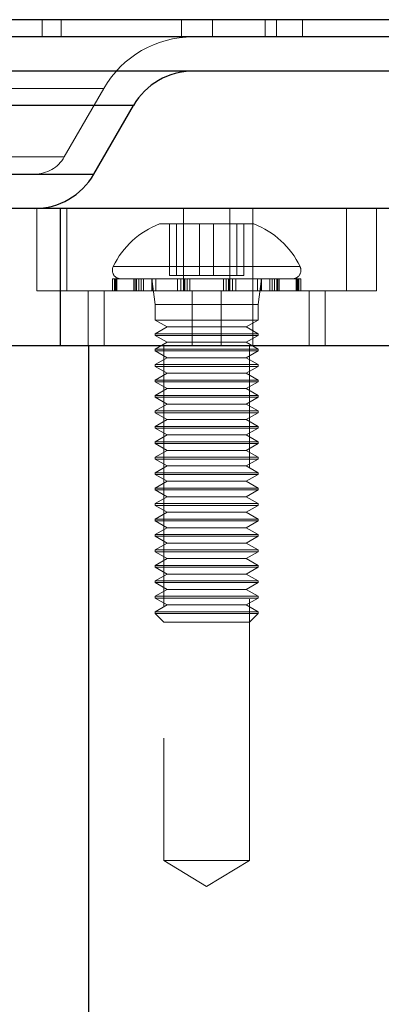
# Model space of a CAD drawing. Header units: millimetres. Extents: x 7 to 417, y 5 to 291.
# Tile 65 of 82: x 302.02 to 303.77, y 266.2 to 270.98. Entities that reach past the tile are written whole.
import ezdxf

# ---------------------------------------------------------------- set-up
doc = ezdxf.new("R2010")
doc.units = ezdxf.units.MM
doc.linetypes.add('HIDDEN', pattern=[1.905, 1.27, -0.635])

msp = doc.modelspace()

# ---------------------------------------------------------------- linework, layer by layer
at = {"color": 7, "linetype": 'HIDDEN', "lineweight": 18}
for p, q in [((302.12622, 270.97636), (302.12622, 270.89303)), ((302.21762, 270.97636), (302.21762, 270.89303)), ((302.80318, 270.97636), (302.80318, 270.89303)), ((302.95335, 270.97636), (302.95335, 270.89303)), ((303.2087, 270.97636), (303.2087, 270.89303)), ((303.26453, 270.97636), (303.26453, 270.89303)), ((303.39149, 270.97636), (303.39149, 270.89303)), ((301.20932, 270.64303), (302.42276, 270.64303)), ((301.22012, 270.64303), (302.42307, 270.64303)), ((302.2327, 270.30969), (302.42515, 270.64303)), ((301.04071, 270.55969), (302.56587, 270.55969)), ((301.04071, 270.55969), (302.56949, 270.55969)), ((299.34923, 270.30969), (302.23219, 270.30969)), ((299.35091, 270.30969), (302.23051, 270.30969)), ((302.08836, 270.22636), (299.49306, 270.22636)), ((302.08836, 270.22636), (302.37502, 270.22636)), ((302.37704, 270.22636), (302.08836, 270.22636)), ((302.09908, 270.05969), (302.09908, 269.65969)), ((302.21263, 270.05969), (302.21263, 269.39303)), ((302.2446, 269.65969), (302.2446, 270.05969)), ((302.81293, 269.65969), (302.81293, 270.05969)), ((303.0369, 269.65969), (303.0369, 270.05969)), ((303.14963, 270.05969), (303.14963, 269.39303)), ((303.60523, 269.65969), (303.60523, 270.05969)), ((303.75075, 269.65969), (303.75075, 270.05969)), ((303.15408, 269.98469), (302.69575, 269.98469)), ((302.74389, 269.73469), (302.74389, 269.98469)), ((302.77784, 269.73469), (302.77784, 269.98469)), ((302.89096, 269.73469), (302.89096, 269.98469)), ((302.95887, 269.73469), (302.95887, 269.98469)), ((303.07199, 269.73469), (303.07199, 269.98469)), ((303.10594, 269.73469), (303.10594, 269.98469)), ((302.47239, 269.77789), (303.37745, 269.77789)), ((302.48423, 269.71803), (302.46658, 269.71803)), ((302.46658, 269.71803), (302.46658, 269.65969)), ((302.47652, 269.65969), (302.47652, 269.71803)), ((302.48029, 269.65969), (302.48029, 269.71803)), ((302.48423, 269.65969), (302.48423, 269.71803)), ((302.48913, 269.71803), (302.48423, 269.71803)), ((302.48913, 269.65969), (302.48913, 269.71803)), ((302.60626, 269.71803), (302.48913, 269.71803)), ((302.57171, 269.65969), (302.57171, 269.71803)), ((302.57826, 269.65969), (302.57826, 269.71803)), ((302.58405, 269.65969), (302.58405, 269.71803)), ((302.59548, 269.65969), (302.59548, 269.71803)), ((302.60626, 269.65969), (302.60626, 269.71803)), ((302.61851, 269.71803), (302.60626, 269.71803)), ((302.61851, 269.65969), (302.61851, 269.71803)), ((302.81367, 269.71803), (302.61851, 269.71803)), ((302.65825, 269.71803), (302.65825, 269.65969)), ((302.65825, 269.71803), (302.67492, 269.59303)), ((302.6598, 269.65969), (302.6598, 269.71803)), ((302.67769, 269.65969), (302.67769, 269.71803)), ((302.74389, 269.73469), (302.89096, 269.73469)), ((302.78292, 269.65969), (302.78292, 269.71803)), ((302.79895, 269.65969), (302.79895, 269.71803)), ((302.81367, 269.65969), (302.81367, 269.71803)), ((302.82658, 269.71803), (302.81367, 269.71803)), ((302.81893, 269.65969), (302.81893, 269.71803)), ((302.82999, 269.65969), (302.82999, 269.71803)), ((303.05089, 269.71803), (302.82999, 269.71803)), ((302.84337, 269.65969), (302.84337, 269.71803)), ((302.89096, 269.73469), (303.07199, 269.73469)), ((303.00646, 269.65969), (303.00646, 269.71803)), ((303.01984, 269.65969), (303.01984, 269.71803)), ((303.0309, 269.65969), (303.0309, 269.71803)), ((303.03616, 269.65969), (303.03616, 269.71803)), ((303.05089, 269.65969), (303.05089, 269.71803)), ((303.06691, 269.71803), (303.05126, 269.71803)), ((303.06691, 269.65969), (303.06691, 269.71803)), ((303.25435, 269.71803), (303.06691, 269.71803)), ((303.07199, 269.73469), (303.10594, 269.73469)), ((303.17214, 269.65969), (303.17214, 269.71803)), ((303.17492, 269.59303), (303.19158, 269.71803)), ((303.19003, 269.65969), (303.19003, 269.71803)), ((303.19158, 269.65969), (303.19158, 269.71803)), ((303.23132, 269.65969), (303.23132, 269.71803)), ((303.24357, 269.65969), (303.24357, 269.71803)), ((303.25435, 269.65969), (303.25435, 269.71803)), ((303.26578, 269.71803), (303.25435, 269.71803)), ((303.26578, 269.65969), (303.26578, 269.71803)), ((303.36954, 269.71803), (303.26578, 269.71803)), ((303.27158, 269.65969), (303.27158, 269.71803)), ((303.27812, 269.65969), (303.27812, 269.71803)), ((303.3607, 269.65969), (303.3607, 269.71803)), ((303.3656, 269.65969), (303.3656, 269.71803)), ((303.36954, 269.65969), (303.36954, 269.71803)), ((303.37331, 269.71803), (303.36954, 269.71803)), ((303.37331, 269.65969), (303.37331, 269.71803)), ((303.38325, 269.71803), (303.37331, 269.71803)), ((303.38325, 269.65969), (303.38325, 269.71803)), ((302.2446, 269.65969), (302.09908, 269.65969)), ((302.81293, 269.65969), (302.2446, 269.65969)), ((302.34908, 269.65969), (302.34908, 269.39303)), ((302.42744, 269.39303), (302.42744, 269.65969)), ((303.75075, 269.65969), (302.81293, 269.65969)), ((302.85406, 269.39303), (302.85406, 269.65969)), ((302.99577, 269.39303), (302.99577, 269.65969)), ((303.42239, 269.39303), (303.42239, 269.65969)), ((303.50075, 269.39303), (303.50075, 269.65969)), ((303.17492, 269.59303), (302.67492, 269.59303)), ((302.67492, 269.59303), (302.67492, 269.51803)), ((303.17492, 269.51803), (303.17492, 269.59303)), ((302.67492, 269.51803), (303.00976, 269.51803)), ((302.67492, 269.51803), (302.73265, 269.48469)), ((303.00976, 269.51803), (303.17492, 269.51803)), ((303.11718, 269.48469), (303.17492, 269.51803)), ((302.73265, 269.48469), (302.67492, 269.45136)), ((302.73265, 269.48469), (302.99017, 269.48469)), ((302.99017, 269.48469), (303.11718, 269.48469)), ((303.17492, 269.45136), (303.11718, 269.48469)), ((302.67492, 269.45136), (303.00976, 269.45136)), ((302.67492, 269.45136), (302.67492, 269.44303)), ((302.67492, 269.44303), (303.00976, 269.44303)), ((302.67492, 269.44303), (302.73265, 269.40969)), ((303.00976, 269.45136), (303.17492, 269.45136)), ((303.00976, 269.44303), (303.17492, 269.44303)), ((303.11718, 269.40969), (303.17492, 269.44303)), ((303.17492, 269.44303), (303.17492, 269.45136)), ((302.73265, 269.40969), (302.67492, 269.37636)), ((302.67492, 269.37636), (303.00976, 269.37636)), ((302.67492, 269.37636), (302.67492, 269.36803)), ((302.71658, 269.39303), (302.71658, 266.89303)), ((302.73265, 269.40969), (302.99017, 269.40969)), ((302.99017, 269.40969), (303.11718, 269.40969)), ((303.00976, 269.37636), (303.17492, 269.37636)), ((303.17492, 269.37636), (303.11718, 269.40969)), ((303.13325, 266.89303), (303.13325, 269.39303)), ((303.17492, 269.36803), (303.17492, 269.37636)), ((302.67492, 269.36803), (303.00976, 269.36803)), ((302.67492, 269.36803), (302.73265, 269.33469)), ((302.73265, 269.33469), (302.67492, 269.30136)), ((302.73265, 269.33469), (302.99017, 269.33469)), ((302.99017, 269.33469), (303.11718, 269.33469)), ((303.00976, 269.36803), (303.17492, 269.36803)), ((303.11718, 269.33469), (303.17492, 269.36803)), ((303.17492, 269.30136), (303.11718, 269.33469)), ((302.67492, 269.30136), (303.00976, 269.30136)), ((302.67492, 269.30136), (302.67492, 269.29303)), ((302.67492, 269.29303), (303.00976, 269.29303)), ((302.67492, 269.29303), (302.73265, 269.25969)), ((303.00976, 269.30136), (303.17492, 269.30136)), ((303.00976, 269.29303), (303.17492, 269.29303)), ((303.11718, 269.25969), (303.17492, 269.29303)), ((303.17492, 269.29303), (303.17492, 269.30136)), ((302.73265, 269.25969), (302.67492, 269.22636)), ((302.73265, 269.25969), (302.99017, 269.25969)), ((302.99017, 269.25969), (303.11718, 269.25969)), ((303.17492, 269.22636), (303.11718, 269.25969)), ((302.67492, 269.22636), (303.00976, 269.22636)), ((302.67492, 269.22636), (302.67492, 269.21803)), ((302.67492, 269.21803), (303.00976, 269.21803)), ((302.67492, 269.21803), (302.73265, 269.18469)), ((302.73265, 269.18469), (302.67492, 269.15136)), ((302.73265, 269.18469), (302.99017, 269.18469)), ((302.99017, 269.18469), (303.11718, 269.18469)), ((303.00976, 269.22636), (303.17492, 269.22636)), ((303.00976, 269.21803), (303.17492, 269.21803)), ((303.11718, 269.18469), (303.17492, 269.21803)), ((303.17492, 269.15136), (303.11718, 269.18469)), ((303.17492, 269.21803), (303.17492, 269.22636)), ((302.67492, 269.15136), (303.00976, 269.15136)), ((302.67492, 269.15136), (302.67492, 269.14303)), ((302.67492, 269.14303), (303.00976, 269.14303)), ((302.67492, 269.14303), (302.73265, 269.10969)), ((303.00976, 269.15136), (303.17492, 269.15136)), ((303.00976, 269.14303), (303.17492, 269.14303)), ((303.11718, 269.10969), (303.17492, 269.14303)), ((303.17492, 269.14303), (303.17492, 269.15136)), ((302.73265, 269.10969), (302.67492, 269.07636)), ((302.73265, 269.10969), (302.99017, 269.10969)), ((302.99017, 269.10969), (303.11718, 269.10969)), ((303.17492, 269.07636), (303.11718, 269.10969)), ((302.67492, 269.07636), (303.00976, 269.07636)), ((302.67492, 269.07636), (302.67492, 269.06803)), ((302.67492, 269.06803), (303.00976, 269.06803)), ((302.67492, 269.06803), (302.73265, 269.03469)), ((303.00976, 269.07636), (303.17492, 269.07636)), ((303.00976, 269.06803), (303.17492, 269.06803)), ((303.11718, 269.03469), (303.17492, 269.06803)), ((303.17492, 269.06803), (303.17492, 269.07636)), ((302.73265, 269.03469), (302.67492, 269.00136)), ((302.67492, 269.00136), (303.00976, 269.00136)), ((302.67492, 269.00136), (302.67492, 268.99303)), ((302.67492, 268.99303), (303.00976, 268.99303)), ((302.67492, 268.99303), (302.73265, 268.95969)), ((302.73265, 269.03469), (302.99017, 269.03469)), ((302.99017, 269.03469), (303.11718, 269.03469)), ((303.00976, 269.00136), (303.17492, 269.00136)), ((303.00976, 268.99303), (303.17492, 268.99303)), ((303.17492, 269.00136), (303.11718, 269.03469)), ((303.11718, 268.95969), (303.17492, 268.99303)), ((303.17492, 268.99303), (303.17492, 269.00136)), ((302.73265, 268.95969), (302.67492, 268.92636)), ((302.73265, 268.95969), (302.99017, 268.95969)), ((302.99017, 268.95969), (303.11718, 268.95969)), ((303.17492, 268.92636), (303.11718, 268.95969)), ((302.67492, 268.92636), (303.00976, 268.92636)), ((302.67492, 268.92636), (302.67492, 268.91803)), ((302.67492, 268.91803), (303.00976, 268.91803)), ((302.67492, 268.91803), (302.73265, 268.88469)), ((303.00976, 268.92636), (303.17492, 268.92636)), ((303.00976, 268.91803), (303.17492, 268.91803)), ((303.11718, 268.88469), (303.17492, 268.91803)), ((303.17492, 268.91803), (303.17492, 268.92636)), ((302.73265, 268.88469), (302.67492, 268.85136)), ((302.67492, 268.85136), (303.00976, 268.85136)), ((302.67492, 268.85136), (302.67492, 268.84303)), ((302.73265, 268.88469), (302.99017, 268.88469)), ((302.99017, 268.88469), (303.11718, 268.88469)), ((303.00976, 268.85136), (303.17492, 268.85136)), ((303.17492, 268.85136), (303.11718, 268.88469)), ((303.17492, 268.84303), (303.17492, 268.85136)), ((302.67492, 268.84303), (303.00976, 268.84303)), ((302.67492, 268.84303), (302.73265, 268.80969)), ((302.73265, 268.80969), (302.67492, 268.77636)), ((302.73265, 268.80969), (302.99017, 268.80969)), ((302.99017, 268.80969), (303.11718, 268.80969)), ((303.00976, 268.84303), (303.17492, 268.84303)), ((303.11718, 268.80969), (303.17492, 268.84303)), ((303.17492, 268.77636), (303.11718, 268.80969)), ((302.67492, 268.77636), (303.00976, 268.77636)), ((302.67492, 268.77636), (302.67492, 268.76803)), ((302.67492, 268.76803), (303.00976, 268.76803)), ((302.67492, 268.76803), (302.73265, 268.73469)), ((303.00976, 268.77636), (303.17492, 268.77636)), ((303.00976, 268.76803), (303.17492, 268.76803)), ((303.11718, 268.73469), (303.17492, 268.76803)), ((303.17492, 268.76803), (303.17492, 268.77636)), ((302.73265, 268.73469), (302.67492, 268.70136)), ((302.73265, 268.73469), (302.99017, 268.73469)), ((302.99017, 268.73469), (303.11718, 268.73469)), ((303.17492, 268.70136), (303.11718, 268.73469)), ((302.67492, 268.70136), (303.00976, 268.70136)), ((302.67492, 268.70136), (302.67492, 268.69303)), ((302.67492, 268.69303), (303.00976, 268.69303)), ((302.67492, 268.69303), (302.73265, 268.65969)), ((302.73265, 268.65969), (302.67492, 268.62636)), ((302.73265, 268.65969), (302.99017, 268.65969)), ((302.99017, 268.65969), (303.11718, 268.65969)), ((303.00976, 268.70136), (303.17492, 268.70136)), ((303.00976, 268.69303), (303.17492, 268.69303)), ((303.11718, 268.65969), (303.17492, 268.69303)), ((303.17492, 268.62636), (303.11718, 268.65969)), ((303.17492, 268.69303), (303.17492, 268.70136)), ((302.67492, 268.62636), (303.00976, 268.62636)), ((302.67492, 268.62636), (302.67492, 268.61803)), ((302.67492, 268.61803), (303.00976, 268.61803)), ((302.67492, 268.61803), (302.73265, 268.58469)), ((303.00976, 268.62636), (303.17492, 268.62636)), ((303.00976, 268.61803), (303.17492, 268.61803)), ((303.11718, 268.58469), (303.17492, 268.61803)), ((303.17492, 268.61803), (303.17492, 268.62636)), ((302.73265, 268.58469), (302.67492, 268.55136)), ((302.73265, 268.58469), (302.99017, 268.58469)), ((302.99017, 268.58469), (303.11718, 268.58469)), ((303.17492, 268.55136), (303.11718, 268.58469)), ((302.67492, 268.55136), (303.00976, 268.55136)), ((302.67492, 268.55136), (302.67492, 268.54303)), ((302.67492, 268.54303), (303.00976, 268.54303)), ((302.67492, 268.54303), (302.73265, 268.50969)), ((303.00976, 268.55136), (303.17492, 268.55136)), ((303.00976, 268.54303), (303.17492, 268.54303)), ((303.11718, 268.50969), (303.17492, 268.54303)), ((303.17492, 268.54303), (303.17492, 268.55136)), ((302.73265, 268.50969), (302.67492, 268.47636)), ((302.67492, 268.47636), (303.00976, 268.47636)), ((302.67492, 268.47636), (302.67492, 268.46803)), ((302.67492, 268.46803), (303.00976, 268.46803)), ((302.67492, 268.46803), (302.73265, 268.43469)), ((302.73265, 268.50969), (302.99017, 268.50969)), ((302.99017, 268.50969), (303.11718, 268.50969)), ((303.00976, 268.47636), (303.17492, 268.47636)), ((303.00976, 268.46803), (303.17492, 268.46803)), ((303.17492, 268.47636), (303.11718, 268.50969)), ((303.11718, 268.43469), (303.17492, 268.46803)), ((303.17492, 268.46803), (303.17492, 268.47636)), ((302.73265, 268.43469), (302.67492, 268.40136)), ((302.73265, 268.43469), (302.99017, 268.43469)), ((302.99017, 268.43469), (303.11718, 268.43469)), ((303.17492, 268.40136), (303.11718, 268.43469)), ((302.67492, 268.40136), (303.00976, 268.40136)), ((302.67492, 268.40136), (302.67492, 268.39303)), ((302.67492, 268.39303), (303.00976, 268.39303)), ((302.67492, 268.39303), (302.73265, 268.35969)), ((303.00976, 268.40136), (303.17492, 268.40136)), ((303.00976, 268.39303), (303.17492, 268.39303)), ((303.11718, 268.35969), (303.17492, 268.39303)), ((303.17492, 268.39303), (303.17492, 268.40136)), ((302.73265, 268.35969), (302.67492, 268.32636)), ((302.67492, 268.32636), (303.00976, 268.32636)), ((302.67492, 268.32636), (302.67492, 268.31803)), ((302.73265, 268.35969), (302.99017, 268.35969)), ((302.99017, 268.35969), (303.11718, 268.35969)), ((303.00976, 268.32636), (303.17492, 268.32636)), ((303.17492, 268.32636), (303.11718, 268.35969)), ((303.17492, 268.31803), (303.17492, 268.32636)), ((302.67492, 268.31803), (303.00976, 268.31803)), ((302.67492, 268.31803), (302.73265, 268.28469)), ((302.73265, 268.28469), (302.67492, 268.25136)), ((302.73265, 268.28469), (302.99017, 268.28469)), ((302.99017, 268.28469), (303.11718, 268.28469)), ((303.00976, 268.31803), (303.17492, 268.31803)), ((303.11718, 268.28469), (303.17492, 268.31803)), ((303.17492, 268.25136), (303.11718, 268.28469)), ((302.67492, 268.25136), (303.00976, 268.25136)), ((302.67492, 268.25136), (302.67492, 268.24303)), ((302.67492, 268.24303), (303.00976, 268.24303)), ((302.67492, 268.24303), (302.73265, 268.20969)), ((303.00976, 268.25136), (303.17492, 268.25136)), ((303.00976, 268.24303), (303.17492, 268.24303)), ((303.11718, 268.20969), (303.17492, 268.24303)), ((303.17492, 268.24303), (303.17492, 268.25136)), ((302.73265, 268.20969), (302.67492, 268.17636)), ((302.73265, 268.20969), (302.99017, 268.20969)), ((302.99017, 268.20969), (303.11718, 268.20969)), ((303.17492, 268.17636), (303.11718, 268.20969)), ((302.67492, 268.17636), (303.00976, 268.17636)), ((302.67492, 268.17636), (302.67492, 268.16803)), ((302.67492, 268.16803), (303.00976, 268.16803)), ((302.67492, 268.16803), (302.73265, 268.13469)), ((302.73265, 268.13469), (302.67492, 268.10136)), ((302.73265, 268.13469), (302.99017, 268.13469)), ((302.99017, 268.13469), (303.11718, 268.13469)), ((303.00976, 268.17636), (303.17492, 268.17636)), ((303.00976, 268.16803), (303.17492, 268.16803)), ((303.11718, 268.13469), (303.17492, 268.16803)), ((303.17492, 268.10136), (303.11718, 268.13469)), ((303.17492, 268.16803), (303.17492, 268.17636)), ((302.67492, 268.10136), (303.00976, 268.10136)), ((302.67492, 268.10136), (302.67492, 268.09303)), ((303.17492, 268.09303), (302.67492, 268.09303)), ((302.67492, 268.09303), (302.71658, 268.05136)), ((303.00976, 268.10136), (303.17492, 268.10136)), ((303.13325, 268.05136), (303.17492, 268.09303)), ((303.17492, 268.09303), (303.17492, 268.10136)), ((303.13325, 268.05136), (302.71658, 268.05136)), ((303.067, 266.89303), (302.71658, 266.89303)), ((302.71658, 266.89303), (302.92492, 266.76785)), ((302.92492, 266.76785), (303.13325, 266.89303)), ((303.13325, 266.89303), (303.067, 266.89303))]:
    msp.add_line(p, q, dxfattribs=at)
at = {"color": 7, "linetype": 'Continuous', "lineweight": 25}
for p, q in [((307.87404, 270.89303), (293.70738, 270.89303)), ((307.87404, 270.72636), (293.70738, 270.72636)), ((302.56949, 270.55969), (299.01194, 270.55969)), ((302.37704, 270.22636), (302.56949, 270.55969)), ((301.197, 270.22636), (302.37704, 270.22636)), ((302.21263, 270.05969), (298.70847, 270.05969)), ((302.21263, 270.05969), (302.21263, 269.39303)), ((305.99129, 270.05969), (302.21263, 270.05969)), ((302.21263, 269.39303), (298.70847, 269.39303)), ((305.99129, 269.39303), (302.21263, 269.39303)), ((302.35172, 261.14303), (302.35172, 269.39303))]:
    msp.add_line(p, q, dxfattribs=at)
at = {"color": 7, "linetype": 'HIDDEN', "lineweight": 18}
for centre, radius, start, end in [((302.85816, 270.39303), 0.5, 90, 150), ((302.08836, 270.39303), 0.16667, 270, 330), ((302.84559, 269.5959), 0.41667, 111.07634, 154.10138), ((303.00424, 269.5959), 0.41667, 25.89862, 68.92366), ((302.50825, 269.75969), 0.04167, 154.10138, 270), ((303.34158, 269.75969), 0.04167, 270, 25.89862)]:
    msp.add_arc(centre, radius, start, end, dxfattribs=at)
at = {"color": 7, "linetype": 'Continuous', "lineweight": 25}
for centre, start, end in [((302.85816, 270.39303), 90, 150), ((302.08836, 270.39303), 270, 330)]:
    msp.add_arc(centre, 0.33333, start, end, dxfattribs=at)
msp.add_open_spline([(370.49907, 270.97636), (370.49151, 270.97636), (370.47637, 270.97636), (370.35187, 270.97636), (370.15295, 270.97636), (369.87212, 270.97636), (369.51355, 270.97636), (369.07655, 270.97636), (368.56338, 270.97636), (367.96735, 270.97636), (367.31387, 270.97636), (366.60691, 270.97636), (365.85845, 270.97636), (365.03634, 270.97636), (364.1401, 270.97636), (363.16428, 270.97636), (362.10639, 270.97636), (360.96658, 270.97636), (359.80396, 270.97636), (358.63086, 270.97636), (357.45857, 270.97636), (356.22043, 270.97636), (354.90976, 270.97636), (353.52194, 270.97636), (352.15857, 270.97636), (350.83338, 270.97636), (349.56361, 270.97636), (348.23505, 270.97636), (346.85153, 270.97636), (345.41453, 270.97636), (344.03325, 270.97636), (342.72913, 270.97636), (341.50306, 270.97636), (340.24308, 270.97636), (338.9376, 270.97636), (337.68692, 270.97636), (336.5011, 270.97636), (335.38654, 270.97636), (334.24968, 270.97636), (333.09039, 270.97636), (331.85201, 270.97636), (330.53414, 270.97636), (329.12624, 270.97636), (327.693, 270.97636), (326.23465, 270.97636), (324.75347, 270.97636), (323.25894, 270.97636), (321.74724, 270.97636), (320.22236, 270.97636), (318.68519, 270.97636), (317.14258, 270.97636), (315.60056, 270.97636), (314.06557, 270.97636), (312.54367, 270.97636), (311.0357, 270.97636), (309.54537, 270.97636), (308.06845, 270.97636), (306.61365, 270.97636), (305.18245, 270.97636), (303.7751, 270.97636), (302.3494, 270.97636), (300.90037, 270.97636), (299.44416, 270.97636), (298.01884, 270.97636), (296.63509, 270.97636), (295.38669, 270.97636), (294.26324, 270.97636), (293.26237, 270.97636), (292.28659, 270.97636), (291.33546, 270.97636), (290.15674, 270.97636), (288.773, 270.97636), (287.2178, 270.97636), (285.72727, 270.97636), (284.30001, 270.97636), (282.93658, 270.97636), (281.63523, 270.97636), (280.35343, 270.97636), (279.09548, 270.97636), (277.865, 270.97636), (276.69842, 270.97636), (275.59158, 270.97636), (274.47973, 270.97636), (273.37628, 270.97636), (272.2955, 270.97636), (271.29169, 270.97636), (270.3589, 270.97636), (269.49689, 270.97636), (268.65281, 270.97636), (267.84437, 270.97636), (267.07763, 270.97636), (266.39801, 270.97636), (265.79494, 270.97636), (265.27164, 270.97636), (264.82652, 270.97636), (264.46354, 270.97636), (264.18077, 270.97636), (263.98049, 270.97636), (263.85519, 270.97636), (263.83995, 270.97636), (263.83234, 270.97636)], degree=3, knots=[0, 0, 0, 0, 0.0156123, 0.0312961, 0.0469383, 0.0625326, 0.0781435, 0.0933957, 0.1087284, 0.1239471, 0.1393077, 0.1529015, 0.1666536, 0.1803167, 0.1940062, 0.207778, 0.2215778, 0.2353677, 0.2491119, 0.2607905, 0.2724407, 0.2840614, 0.2956564, 0.3073388, 0.3190233, 0.3281658, 0.3374383, 0.3466619, 0.3558807, 0.3651098, 0.3742254, 0.381303, 0.38826, 0.3953247, 0.4023315, 0.4093964, 0.4149783, 0.4204833, 0.426077, 0.4316231, 0.4370969, 0.4434657, 0.4497434, 0.4560512, 0.4623894, 0.4686594, 0.4749631, 0.4812162, 0.4874929, 0.4938006, 0.5000966, 0.5063855, 0.5126868, 0.5189526, 0.5251901, 0.5314785, 0.5377319, 0.5440534, 0.5503541, 0.5566345, 0.5630062, 0.5699642, 0.5770421, 0.5840619, 0.5911493, 0.598205, 0.6037245, 0.6093224, 0.6147874, 0.620285, 0.6258583, 0.6357891, 0.645809, 0.655865, 0.6658896, 0.6759862, 0.6860602, 0.69609, 0.7071646, 0.7182221, 0.729256, 0.7403344, 0.7514509, 0.764543, 0.777596, 0.7905474, 0.8035163, 0.8165649, 0.829435, 0.8447767, 0.8599294, 0.8752315, 0.8904234, 0.9060356, 0.9216025, 0.9372475, 0.9529045, 0.9686101, 0.9843377, 1, 1, 1, 1], dxfattribs=at)

doc.saveas('drawing.dxf')
